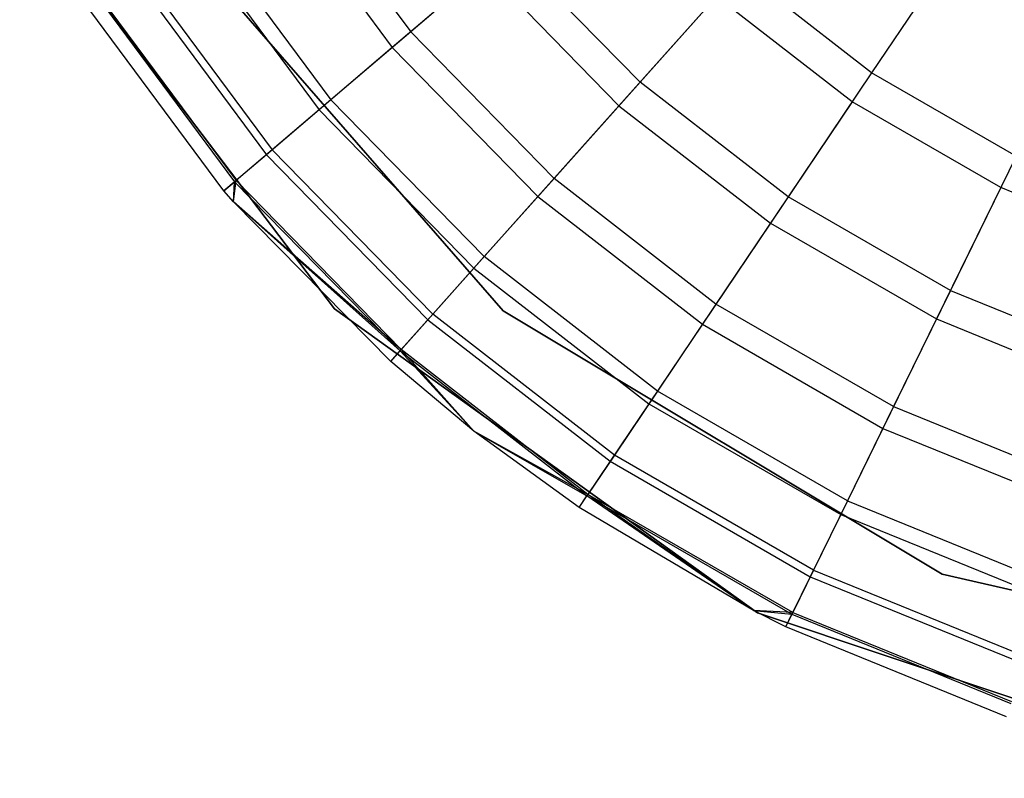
# Model space of a CAD drawing. Extents: x 0.4 to 40.3, y 0.4 to 40.3.
# Tile 87 of 243: x 10.186 to 10.463, y 36.755 to 36.968. Entities that reach past the tile are written whole.
import ezdxf

# ---------------------------------------------------------------- set-up
doc = ezdxf.new("R2010")
doc.units = 0
doc.header["$MEASUREMENT"] = 0
doc.layers.get('0').update_dxf_attribs({"color": 13, "linetype": 'CONTINUOUS'})

# ---------------------------------------------------------------- blocks, each defined once
blk = doc.blocks.new('ORTO-XII-B-11464-11465_ST0')
at = {"color": 0}
for p, q in [((10.26159, 37.01134, 12.08659), (10.29596, 36.96494, 12.08659)), ((10.26159, 37.01134, 12.08659), (10.29596, 36.96494, 12.08659)), ((10.25585, 37.00766, 10.0086), (10.29077, 36.96051, 10.0086)), ((10.25585, 37.00766, 10.0086), (10.29077, 36.96051, 10.0086)), ((10.18585, 37.00378, 10.00295), (10.27448, 36.88688, 10.00295)), ((10.27448, 36.88688, 3.31004), (10.18585, 37.00378, 3.31004)), ((10.18585, 37.00378, 10.00295), (10.27448, 36.88688, 10.00295)), ((10.27448, 36.88688, 3.31004), (10.18585, 37.00378, 3.31004)), ((10.32201, 36.88633, 10.00295), (10.22742, 36.99506, 10.00295)), ((10.22742, 36.99506, 3.31004), (10.32201, 36.88633, 3.31004)), ((10.22742, 36.99506, 3.31004), (10.32201, 36.88633, 3.31004)), ((10.32201, 36.88633, 10.00295), (10.22742, 36.99506, 10.00295)), ((10.23673, 36.99543, 12.04443), (10.27349, 36.94579, 12.04443)), ((10.23673, 36.99543, 12.04443), (10.27349, 36.94579, 12.04443)), ((10.23307, 36.99309, 10.08321), (10.27019, 36.94298, 10.08321)), ((10.23307, 36.99309, 10.08321), (10.27019, 36.94298, 10.08321)), ((10.45178, 36.99214, 12.17426), (10.42575, 36.95343, 12.15251)), ((10.45178, 36.99214, 12.17426), (10.42575, 36.95343, 12.15251)), ((10.32366, 36.98854, 12.12299), (10.29596, 36.96494, 12.08659)), ((10.32366, 36.98854, 12.12299), (10.29596, 36.96494, 12.08659)), ((10.36055, 36.9508, 12.12299), (10.32366, 36.98854, 12.12299)), ((10.36055, 36.9508, 12.12299), (10.32366, 36.98854, 12.12299)), ((10.2184, 36.98371, 11.99778), (10.25693, 36.93168, 11.99778)), ((10.2184, 36.98371, 11.99778), (10.25693, 36.93168, 11.99778)), ((10.21664, 36.98258, 10.16013), (10.25534, 36.93033, 10.16013)), ((10.21664, 36.98258, 10.16013), (10.25534, 36.93033, 10.16013)), ((10.31688, 36.98276, 9.93704), (10.29077, 36.96051, 10.0086)), ((10.31688, 36.98276, 9.93704), (10.29077, 36.96051, 10.0086)), ((10.31688, 36.98276, 9.93704), (10.35461, 36.94415, 9.93704)), ((10.31688, 36.98276, 9.93704), (10.35461, 36.94415, 9.93704)), ((10.38861, 36.98227, 12.15251), (10.36055, 36.9508, 12.12299)), ((10.38861, 36.98227, 12.15251), (10.36055, 36.9508, 12.12299)), ((10.42575, 36.95343, 12.15251), (10.38861, 36.98227, 12.15251)), ((10.42575, 36.95343, 12.15251), (10.38861, 36.98227, 12.15251)), ((10.20672, 36.97623, 10.23861), (10.24637, 36.92269, 10.23861)), ((10.20672, 36.97623, 10.23861), (10.24637, 36.92269, 10.23861)), ((10.20718, 36.97653, 11.94807), (10.24679, 36.92304, 11.94807)), ((10.20718, 36.97653, 11.94807), (10.24679, 36.92304, 11.94807)), ((10.38206, 36.97492, 9.86923), (10.35461, 36.94415, 9.93704)), ((10.38206, 36.97492, 9.86923), (10.35461, 36.94415, 9.93704)), ((10.42026, 36.94526, 9.86923), (10.38206, 36.97492, 9.86923)), ((10.42026, 36.94526, 9.86923), (10.38206, 36.97492, 9.86923)), ((10.24338, 36.92013, 10.31787), (10.2034, 36.97411, 10.31787)), ((10.24338, 36.92013, 11.89679), (10.2034, 36.97411, 11.89679)), ((10.24338, 36.92013, 10.31787), (10.2034, 36.97411, 10.31787)), ((10.24338, 36.92013, 11.89679), (10.2034, 36.97411, 11.89679)), ((10.29596, 36.96494, 12.08659), (10.27349, 36.94579, 12.04443)), ((10.29596, 36.96494, 12.08659), (10.27349, 36.94579, 12.04443)), ((10.33632, 36.92365, 12.08659), (10.29596, 36.96494, 12.08659)), ((10.33632, 36.92365, 12.08659), (10.29596, 36.96494, 12.08659)), ((10.29077, 36.96051, 10.0086), (10.27019, 36.94298, 10.08321)), ((10.29077, 36.96051, 10.0086), (10.27019, 36.94298, 10.08321)), ((10.29077, 36.96051, 10.0086), (10.33178, 36.91856, 10.0086)), ((10.29077, 36.96051, 10.0086), (10.33178, 36.91856, 10.0086)), ((10.42575, 36.95343, 12.15251), (10.40223, 36.91844, 12.12299)), ((10.42575, 36.95343, 12.15251), (10.40223, 36.91844, 12.12299)), ((10.46647, 36.92992, 12.15251), (10.42575, 36.95343, 12.15251)), ((10.46647, 36.92992, 12.15251), (10.42575, 36.95343, 12.15251)), ((10.36055, 36.9508, 12.12299), (10.33632, 36.92365, 12.08659)), ((10.36055, 36.9508, 12.12299), (10.33632, 36.92365, 12.08659)), ((10.40223, 36.91844, 12.12299), (10.36055, 36.9508, 12.12299)), ((10.40223, 36.91844, 12.12299), (10.36055, 36.9508, 12.12299)), ((10.27349, 36.94579, 12.04443), (10.25693, 36.93168, 11.99778)), ((10.27349, 36.94579, 12.04443), (10.25693, 36.93168, 11.99778)), ((10.31666, 36.90162, 12.04443), (10.27349, 36.94579, 12.04443)), ((10.31666, 36.90162, 12.04443), (10.27349, 36.94579, 12.04443)), ((10.42026, 36.94526, 9.86923), (10.39726, 36.91105, 9.93704)), ((10.42026, 36.94526, 9.86923), (10.39726, 36.91105, 9.93704)), ((10.46214, 36.92108, 9.86923), (10.42026, 36.94526, 9.86923)), ((10.46214, 36.92108, 9.86923), (10.42026, 36.94526, 9.86923)), ((10.27019, 36.94298, 10.08321), (10.25534, 36.93033, 10.16013)), ((10.27019, 36.94298, 10.08321), (10.25534, 36.93033, 10.16013)), ((10.27019, 36.94298, 10.08321), (10.31378, 36.89838, 10.08321)), ((10.27019, 36.94298, 10.08321), (10.31378, 36.89838, 10.08321)), ((10.35461, 36.94415, 9.93704), (10.33178, 36.91856, 10.0086)), ((10.35461, 36.94415, 9.93704), (10.33178, 36.91856, 10.0086)), ((10.35461, 36.94415, 9.93704), (10.39726, 36.91105, 9.93704)), ((10.35461, 36.94415, 9.93704), (10.39726, 36.91105, 9.93704)), ((10.25693, 36.93168, 11.99778), (10.24679, 36.92304, 11.94807)), ((10.25693, 36.93168, 11.99778), (10.24679, 36.92304, 11.94807)), ((10.30218, 36.88539, 11.99778), (10.25693, 36.93168, 11.99778)), ((10.30218, 36.88539, 11.99778), (10.25693, 36.93168, 11.99778)), ((10.25534, 36.93033, 10.16013), (10.24637, 36.92269, 10.23861)), ((10.25534, 36.93033, 10.16013), (10.24637, 36.92269, 10.23861)), ((10.25534, 36.93033, 10.16013), (10.30079, 36.88383, 10.16013)), ((10.25534, 36.93033, 10.16013), (10.30079, 36.88383, 10.16013)), ((10.46647, 36.92992, 12.15251), (10.44793, 36.89206, 12.12299)), ((10.46647, 36.92992, 12.15251), (10.44793, 36.89206, 12.12299)), ((10.24679, 36.92304, 11.94807), (10.24338, 36.92013, 11.89679)), ((10.24679, 36.92304, 11.94807), (10.24338, 36.92013, 11.89679)), ((10.24338, 36.92013, 10.31787), (10.24637, 36.92269, 10.23861)), ((10.24338, 36.92013, 10.31787), (10.24637, 36.92269, 10.23861)), ((10.24603, 36.91704, 11.89679), (10.24679, 36.92304, 11.94807)), ((10.24603, 36.91704, 11.89679), (10.24679, 36.92304, 11.94807)), ((10.24603, 36.91704, 10.31787), (10.24637, 36.92269, 10.23861)), ((10.24603, 36.91704, 10.31787), (10.24637, 36.92269, 10.23861)), ((10.24637, 36.92269, 10.23861), (10.29295, 36.87504, 10.23861)), ((10.24637, 36.92269, 10.23861), (10.29295, 36.87504, 10.23861)), ((10.29331, 36.87545, 11.94807), (10.24679, 36.92304, 11.94807)), ((10.29331, 36.87545, 11.94807), (10.24679, 36.92304, 11.94807)), ((10.33632, 36.92365, 12.08659), (10.31666, 36.90162, 12.04443)), ((10.33632, 36.92365, 12.08659), (10.31666, 36.90162, 12.04443)), ((10.38192, 36.88824, 12.08659), (10.33632, 36.92365, 12.08659)), ((10.38192, 36.88824, 12.08659), (10.33632, 36.92365, 12.08659)), ((10.24603, 36.91704, 10.31787), (10.24338, 36.92013, 10.31787)), ((10.24603, 36.91704, 11.89679), (10.24338, 36.92013, 11.89679)), ((10.24338, 36.92013, 11.89679), (10.24338, 36.92013, 10.31787)), ((10.24603, 36.91704, 10.31787), (10.24338, 36.92013, 10.31787)), ((10.24338, 36.92013, 11.89679), (10.24338, 36.92013, 10.31787)), ((10.24603, 36.91704, 11.89679), (10.24338, 36.92013, 11.89679)), ((10.46214, 36.92108, 9.86923), (10.44401, 36.88405, 9.93704)), ((10.46214, 36.92108, 9.86923), (10.44401, 36.88405, 9.93704)), ((10.50693, 36.90283, 9.86923), (10.46214, 36.92108, 9.86923)), ((10.50693, 36.90283, 9.86923), (10.46214, 36.92108, 9.86923)), ((10.29033, 36.8721, 10.31787), (10.24603, 36.91704, 10.31787)), ((10.24603, 36.91704, 10.31787), (10.29295, 36.87504, 10.23861)), ((10.24603, 36.91704, 10.31787), (10.29295, 36.87504, 10.23861)), ((10.29033, 36.8721, 11.89679), (10.24603, 36.91704, 11.89679)), ((10.24603, 36.91704, 11.89679), (10.24603, 36.91704, 10.31787)), ((10.29033, 36.8721, 10.31787), (10.24603, 36.91704, 10.31787)), ((10.24603, 36.91704, 11.89679), (10.24603, 36.91704, 10.31787)), ((10.29033, 36.8721, 11.89679), (10.24603, 36.91704, 11.89679)), ((10.29331, 36.87545, 11.94807), (10.24603, 36.91704, 11.89679)), ((10.29331, 36.87545, 11.94807), (10.24603, 36.91704, 11.89679)), ((10.33178, 36.91856, 10.0086), (10.31378, 36.89838, 10.08321)), ((10.33178, 36.91856, 10.0086), (10.31378, 36.89838, 10.08321)), ((10.33178, 36.91856, 10.0086), (10.37812, 36.88258, 10.0086)), ((10.33178, 36.91856, 10.0086), (10.37812, 36.88258, 10.0086)), ((10.40223, 36.91844, 12.12299), (10.38192, 36.88824, 12.08659)), ((10.40223, 36.91844, 12.12299), (10.38192, 36.88824, 12.08659)), ((10.44793, 36.89206, 12.12299), (10.40223, 36.91844, 12.12299)), ((10.44793, 36.89206, 12.12299), (10.40223, 36.91844, 12.12299)), ((10.39726, 36.91105, 9.93704), (10.37812, 36.88258, 10.0086)), ((10.39726, 36.91105, 9.93704), (10.37812, 36.88258, 10.0086)), ((10.39726, 36.91105, 9.93704), (10.44401, 36.88405, 9.93704)), ((10.39726, 36.91105, 9.93704), (10.44401, 36.88405, 9.93704)), ((10.31666, 36.90162, 12.04443), (10.30218, 36.88539, 11.99778)), ((10.31666, 36.90162, 12.04443), (10.30218, 36.88539, 11.99778)), ((10.36545, 36.86374, 12.04443), (10.31666, 36.90162, 12.04443)), ((10.36545, 36.86374, 12.04443), (10.31666, 36.90162, 12.04443)), ((10.31378, 36.89838, 10.08321), (10.30079, 36.88383, 10.16013)), ((10.31378, 36.89838, 10.08321), (10.30079, 36.88383, 10.16013)), ((10.31378, 36.89838, 10.08321), (10.36303, 36.86014, 10.08321)), ((10.31378, 36.89838, 10.08321), (10.36303, 36.86014, 10.08321)), ((10.44793, 36.89206, 12.12299), (10.43193, 36.85937, 12.08659)), ((10.44793, 36.89206, 12.12299), (10.43193, 36.85937, 12.08659)), ((10.44793, 36.89206, 12.12299), (10.4968, 36.87214, 12.12299)), ((10.44793, 36.89206, 12.12299), (10.4968, 36.87214, 12.12299)), ((10.27448, 36.88688, 10.00295), (10.39362, 36.8013, 10.00295)), ((10.39362, 36.8013, 3.31004), (10.27448, 36.88688, 3.31004)), ((10.27448, 36.88688, 10.00295), (10.39362, 36.8013, 10.00295)), ((10.27448, 36.88688, 10.00295), (10.27448, 36.88688, 3.31004)), ((10.39362, 36.8013, 3.31004), (10.27448, 36.88688, 3.31004)), ((10.27448, 36.88688, 10.00295), (10.27448, 36.88688, 3.31004)), ((10.44557, 36.81216, 10.00295), (10.32201, 36.88633, 10.00295)), ((10.32201, 36.88633, 3.31004), (10.44557, 36.81216, 3.31004)), ((10.32201, 36.88633, 3.31004), (10.44557, 36.81216, 3.31004)), ((10.32201, 36.88633, 3.31004), (10.32201, 36.88633, 10.00295)), ((10.44557, 36.81216, 10.00295), (10.32201, 36.88633, 10.00295)), ((10.32201, 36.88633, 3.31004), (10.32201, 36.88633, 10.00295)), ((10.38192, 36.88824, 12.08659), (10.36545, 36.86374, 12.04443)), ((10.38192, 36.88824, 12.08659), (10.36545, 36.86374, 12.04443)), ((10.43193, 36.85937, 12.08659), (10.38192, 36.88824, 12.08659)), ((10.43193, 36.85937, 12.08659), (10.38192, 36.88824, 12.08659)), ((10.30079, 36.88383, 10.16013), (10.29295, 36.87504, 10.23861)), ((10.30079, 36.88383, 10.16013), (10.29295, 36.87504, 10.23861)), ((10.30218, 36.88539, 11.99778), (10.29331, 36.87545, 11.94807)), ((10.30218, 36.88539, 11.99778), (10.29331, 36.87545, 11.94807)), ((10.30079, 36.88383, 10.16013), (10.35215, 36.84395, 10.16013)), ((10.30079, 36.88383, 10.16013), (10.35215, 36.84395, 10.16013)), ((10.35332, 36.84569, 11.99778), (10.30218, 36.88539, 11.99778)), ((10.35332, 36.84569, 11.99778), (10.30218, 36.88539, 11.99778)), ((10.44401, 36.88405, 9.93704), (10.42893, 36.85324, 10.0086)), ((10.44401, 36.88405, 9.93704), (10.42893, 36.85324, 10.0086)), ((10.44401, 36.88405, 9.93704), (10.49401, 36.86367, 9.93704)), ((10.44401, 36.88405, 9.93704), (10.49401, 36.86367, 9.93704)), ((10.37812, 36.88258, 10.0086), (10.36303, 36.86014, 10.08321)), ((10.37812, 36.88258, 10.0086), (10.36303, 36.86014, 10.08321)), ((10.37812, 36.88258, 10.0086), (10.42893, 36.85324, 10.0086)), ((10.37812, 36.88258, 10.0086), (10.42893, 36.85324, 10.0086)), ((10.29033, 36.8721, 11.89679), (10.29331, 36.87545, 11.94807)), ((10.29033, 36.8721, 11.89679), (10.29331, 36.87545, 11.94807)), ((10.29033, 36.8721, 10.31787), (10.29295, 36.87504, 10.23861)), ((10.29033, 36.8721, 10.31787), (10.29295, 36.87504, 10.23861)), ((10.31374, 36.85248, 10.31787), (10.29295, 36.87504, 10.23861)), ((10.29295, 36.87504, 10.23861), (10.34558, 36.83418, 10.23861)), ((10.31374, 36.85248, 10.31787), (10.29295, 36.87504, 10.23861)), ((10.29295, 36.87504, 10.23861), (10.34558, 36.83418, 10.23861)), ((10.31374, 36.85248, 11.89679), (10.29331, 36.87545, 11.94807)), ((10.31374, 36.85248, 11.89679), (10.29331, 36.87545, 11.94807)), ((10.34588, 36.83463, 11.94807), (10.29331, 36.87545, 11.94807)), ((10.34588, 36.83463, 11.94807), (10.29331, 36.87545, 11.94807)), ((10.31374, 36.85248, 10.31787), (10.29033, 36.8721, 10.31787)), ((10.31374, 36.85248, 11.89679), (10.29033, 36.8721, 11.89679)), ((10.29033, 36.8721, 11.89679), (10.29033, 36.8721, 10.31787)), ((10.31374, 36.85248, 10.31787), (10.29033, 36.8721, 10.31787)), ((10.29033, 36.8721, 11.89679), (10.29033, 36.8721, 10.31787)), ((10.31374, 36.85248, 11.89679), (10.29033, 36.8721, 11.89679)), ((10.36545, 36.86374, 12.04443), (10.35332, 36.84569, 11.99778)), ((10.36545, 36.86374, 12.04443), (10.35332, 36.84569, 11.99778)), ((10.41895, 36.83285, 12.04443), (10.36545, 36.86374, 12.04443)), ((10.41895, 36.83285, 12.04443), (10.36545, 36.86374, 12.04443)), ((10.36303, 36.86014, 10.08321), (10.35215, 36.84395, 10.16013)), ((10.36303, 36.86014, 10.08321), (10.35215, 36.84395, 10.16013)), ((10.36303, 36.86014, 10.08321), (10.41704, 36.82896, 10.08321)), ((10.36303, 36.86014, 10.08321), (10.41704, 36.82896, 10.08321)), ((10.43193, 36.85937, 12.08659), (10.41895, 36.83285, 12.04443)), ((10.43193, 36.85937, 12.08659), (10.41895, 36.83285, 12.04443)), ((10.43193, 36.85937, 12.08659), (10.4854, 36.83758, 12.08659)), ((10.43193, 36.85937, 12.08659), (10.4854, 36.83758, 12.08659)), ((10.42893, 36.85324, 10.0086), (10.41704, 36.82896, 10.08321)), ((10.42893, 36.85324, 10.0086), (10.41704, 36.82896, 10.08321)), ((10.42893, 36.85324, 10.0086), (10.48326, 36.8311, 10.0086)), ((10.42893, 36.85324, 10.0086), (10.48326, 36.8311, 10.0086)), ((10.34338, 36.83091, 10.31787), (10.31374, 36.85248, 10.31787)), ((10.31374, 36.85248, 10.31787), (10.34558, 36.83418, 10.23861)), ((10.31374, 36.85248, 10.31787), (10.34558, 36.83418, 10.23861)), ((10.34338, 36.83091, 11.89679), (10.31374, 36.85248, 11.89679)), ((10.31374, 36.85248, 11.89679), (10.31374, 36.85248, 10.31787)), ((10.34338, 36.83091, 10.31787), (10.31374, 36.85248, 10.31787)), ((10.31374, 36.85248, 11.89679), (10.31374, 36.85248, 10.31787)), ((10.34338, 36.83091, 11.89679), (10.31374, 36.85248, 11.89679)), ((10.34588, 36.83463, 11.94807), (10.31374, 36.85248, 11.89679)), ((10.34588, 36.83463, 11.94807), (10.31374, 36.85248, 11.89679)), ((10.35332, 36.84569, 11.99778), (10.34588, 36.83463, 11.94807)), ((10.35332, 36.84569, 11.99778), (10.34588, 36.83463, 11.94807)), ((10.40938, 36.81332, 11.99778), (10.35332, 36.84569, 11.99778)), ((10.40938, 36.81332, 11.99778), (10.35332, 36.84569, 11.99778)), ((10.35215, 36.84395, 10.16013), (10.34558, 36.83418, 10.23861)), ((10.35215, 36.84395, 10.16013), (10.34558, 36.83418, 10.23861)), ((10.35215, 36.84395, 10.16013), (10.40846, 36.81144, 10.16013)), ((10.35215, 36.84395, 10.16013), (10.40846, 36.81144, 10.16013)), ((10.34338, 36.83091, 11.89679), (10.34588, 36.83463, 11.94807)), ((10.34338, 36.83091, 11.89679), (10.34588, 36.83463, 11.94807)), ((10.34338, 36.83091, 10.31787), (10.34558, 36.83418, 10.23861)), ((10.34338, 36.83091, 10.31787), (10.34558, 36.83418, 10.23861)), ((10.39245, 36.8019, 10.31787), (10.34558, 36.83418, 10.23861)), ((10.34558, 36.83418, 10.23861), (10.40328, 36.80086, 10.23861)), ((10.39245, 36.8019, 10.31787), (10.34558, 36.83418, 10.23861)), ((10.34558, 36.83418, 10.23861), (10.40328, 36.80086, 10.23861)), ((10.39245, 36.8019, 11.89679), (10.34588, 36.83463, 11.94807)), ((10.39245, 36.8019, 11.89679), (10.34588, 36.83463, 11.94807)), ((10.40352, 36.80135, 11.94807), (10.34588, 36.83463, 11.94807)), ((10.40352, 36.80135, 11.94807), (10.34588, 36.83463, 11.94807)), ((10.39245, 36.8019, 10.31787), (10.34338, 36.83091, 10.31787)), ((10.39245, 36.8019, 11.89679), (10.34338, 36.83091, 11.89679)), ((10.34338, 36.83091, 11.89679), (10.34338, 36.83091, 10.31787)), ((10.39245, 36.8019, 10.31787), (10.34338, 36.83091, 10.31787)), ((10.34338, 36.83091, 11.89679), (10.34338, 36.83091, 10.31787)), ((10.39245, 36.8019, 11.89679), (10.34338, 36.83091, 11.89679)), ((10.41895, 36.83285, 12.04443), (10.40938, 36.81332, 11.99778)), ((10.41895, 36.83285, 12.04443), (10.40938, 36.81332, 11.99778)), ((10.41895, 36.83285, 12.04443), (10.47615, 36.80954, 12.04443)), ((10.41895, 36.83285, 12.04443), (10.47615, 36.80954, 12.04443)), ((10.41704, 36.82896, 10.08321), (10.40846, 36.81144, 10.16013)), ((10.41704, 36.82896, 10.08321), (10.40846, 36.81144, 10.16013)), ((10.41704, 36.82896, 10.08321), (10.47479, 36.80542, 10.08321)), ((10.41704, 36.82896, 10.08321), (10.47479, 36.80542, 10.08321)), ((10.40846, 36.81144, 10.16013), (10.40328, 36.80086, 10.23861)), ((10.40846, 36.81144, 10.16013), (10.40328, 36.80086, 10.23861)), ((10.40938, 36.81332, 11.99778), (10.40352, 36.80135, 11.94807)), ((10.40938, 36.81332, 11.99778), (10.40352, 36.80135, 11.94807)), ((10.40846, 36.81144, 10.16013), (10.46868, 36.7869, 10.16013)), ((10.40846, 36.81144, 10.16013), (10.46868, 36.7869, 10.16013)), ((10.40938, 36.81332, 11.99778), (10.46933, 36.78889, 11.99778)), ((10.40938, 36.81332, 11.99778), (10.46933, 36.78889, 11.99778)), ((10.58601, 36.77979, 10.00295), (10.44557, 36.81216, 10.00295)), ((10.44557, 36.81216, 3.31004), (10.58601, 36.77979, 3.31004)), ((10.44557, 36.81216, 3.31004), (10.58601, 36.77979, 3.31004)), ((10.44557, 36.81216, 3.31004), (10.44557, 36.81216, 10.00295)), ((10.58601, 36.77979, 10.00295), (10.44557, 36.81216, 10.00295)), ((10.44557, 36.81216, 3.31004), (10.44557, 36.81216, 10.00295)), ((10.40155, 36.79732, 10.31787), (10.39245, 36.8019, 10.31787)), ((10.39245, 36.8019, 10.31787), (10.40328, 36.80086, 10.23861)), ((10.39245, 36.8019, 10.31787), (10.40328, 36.80086, 10.23861)), ((10.40155, 36.79732, 11.89679), (10.39245, 36.8019, 11.89679)), ((10.39245, 36.8019, 11.89679), (10.39245, 36.8019, 10.31787)), ((10.40155, 36.79732, 10.31787), (10.39245, 36.8019, 10.31787)), ((10.39245, 36.8019, 11.89679), (10.39245, 36.8019, 10.31787)), ((10.40155, 36.79732, 11.89679), (10.39245, 36.8019, 11.89679)), ((10.40352, 36.80135, 11.94807), (10.39245, 36.8019, 11.89679)), ((10.40352, 36.80135, 11.94807), (10.39245, 36.8019, 11.89679)), ((10.39362, 36.8013, 10.00295), (10.53269, 36.75463, 10.00295)), ((10.53269, 36.75463, 3.31004), (10.39362, 36.8013, 3.31004)), ((10.39362, 36.8013, 10.00295), (10.53269, 36.75463, 10.00295)), ((10.39362, 36.8013, 10.00295), (10.39362, 36.8013, 3.31004)), ((10.53269, 36.75463, 3.31004), (10.39362, 36.8013, 3.31004)), ((10.39362, 36.8013, 10.00295), (10.39362, 36.8013, 3.31004)), ((10.40155, 36.79732, 11.89679), (10.40352, 36.80135, 11.94807)), ((10.40155, 36.79732, 11.89679), (10.40352, 36.80135, 11.94807)), ((10.40155, 36.79732, 10.31787), (10.40328, 36.80086, 10.23861)), ((10.40155, 36.79732, 10.31787), (10.40328, 36.80086, 10.23861)), ((10.40328, 36.80086, 10.23861), (10.46498, 36.77571, 10.23861)), ((10.40328, 36.80086, 10.23861), (10.46498, 36.77571, 10.23861)), ((10.40352, 36.80135, 11.94807), (10.46516, 36.77623, 11.94807)), ((10.40352, 36.80135, 11.94807), (10.46516, 36.77623, 11.94807)), ((10.46375, 36.77197, 10.31787), (10.40155, 36.79732, 10.31787)), ((10.46375, 36.77197, 11.89679), (10.40155, 36.79732, 11.89679)), ((10.40155, 36.79732, 11.89679), (10.40155, 36.79732, 10.31787)), ((10.46375, 36.77197, 10.31787), (10.40155, 36.79732, 10.31787)), ((10.40155, 36.79732, 11.89679), (10.40155, 36.79732, 10.31787)), ((10.46375, 36.77197, 11.89679), (10.40155, 36.79732, 11.89679))]:
    blk.add_line(p, q, dxfattribs=at)

msp = doc.modelspace()

# ---------------------------------------------------------------- block references
at = {"color": 0}
msp.add_blockref('ORTO-XII-B-11464-11465_ST0', (0, 0), dxfattribs=at)

doc.saveas('drawing.dxf')
